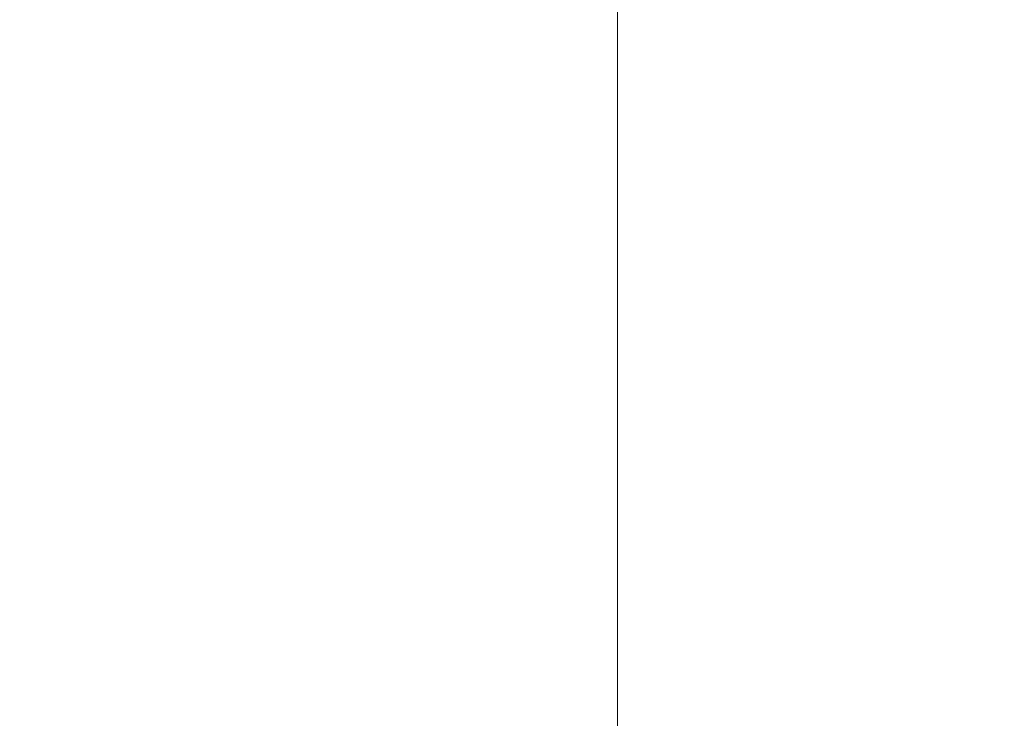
# Model space of a CAD drawing. Header units: millimetres. Extents: x 0 to 594, y 0 to 420.
# Tile 22 of 49: x 108 to 120, y 262 to 270. Entities that reach past the tile are written whole.
import ezdxf

# ---------------------------------------------------------------- set-up
doc = ezdxf.new("R2010")
doc.units = ezdxf.units.MM
doc.styles.add('SLDTEXTSTYLE0', font='TXT', dxfattribs={"width": 0.605})
doc.dimstyles.new('SLDDIMSTYLE5', dxfattribs={"dimtxt": 3.5, "dimasz": 3.302, "dimexe": 0, "dimexo": 0.0625, "dimgap": 0.875, "dimtad": 1, "dimdec": 3, "dimlfac": 10, "dimrnd": 1e-09, "dimzin": 12, "dimdsep": 46, "dimtxsty": 'SLDTEXTSTYLE0', "dimsah": 1, "dimcen": 0.09, "dimadec": 0, "dimazin": 3, "dimtfac": 1, "dimtmove": 0, "dimatfit": 0, "dimfxl": 1, "dimfrac": 2, "dimtolj": 1, "dimtzin": 12, "dimarcsym": 0})

# ---------------------------------------------------------------- blocks, each defined once
blk = doc.blocks.new('_D_10')
at = {"color": 7, "linetype": 'Continuous', "lineweight": 0}
for p, q in [((106.529, 274.162), (106.529, 233.25)), ((114.915, 274.162), (114.915, 233.25)), ((122.836, 240.424), (122.034, 240.424)), ((122.034, 240.424), (122.034, 235.052)), ((131.525, 240.424), (132.327, 240.424)), ((132.327, 240.424), (132.327, 235.052)), ((122.034, 235.052), (122.836, 235.052)), ((132.327, 235.052), (131.525, 235.052)), ((106.529, 234.25), (100.179, 234.25)), ((106.529, 234.25), (114.915, 234.25)), ((114.915, 234.25), (136.015, 234.25))]:
    blk.add_line(p, q, dxfattribs=at)
for points in [[(106.529, 234.25), (103.227, 234.758), (103.227, 233.742)], [(114.915, 234.25), (118.217, 233.742), (118.217, 234.758)]]:
    blk.add_solid(points, dxfattribs=at)
at = {"color": 7, "linetype": 'Continuous', "lineweight": 0, "char_height": 3.5, "attachment_point": 1, "style": 'SLDTEXTSTYLE0'}
for s, insert in [('%%c', (118.346, 245.738, -1.237)), ('84,5', (123.449, 245.738, -1.237)), ('3,3', (123.838, 239.564, -1.237))]:
    blk.add_mtext(s, dxfattribs=dict(at, insert=insert))

msp = doc.modelspace()

# ---------------------------------------------------------------- dimensions: what is measured, and where the dimension line sits
at = {"color": 7, "linetype": 'Continuous', "lineweight": 0}
dim = msp.add_linear_dim(base=(114.91546, 234.25028), p1=(106.52899, 275.16181), p2=(114.91546, 275.16181), text='%%c<>', dimstyle='SLDDIMSTYLE5', dxfattribs=at)
dim.commit()
dim.dimension.update_dxf_attribs({"geometry": '_D_10', "text_midpoint": (127.18049, 234.25028), "dimtype": 160})

doc.saveas('drawing.dxf')
